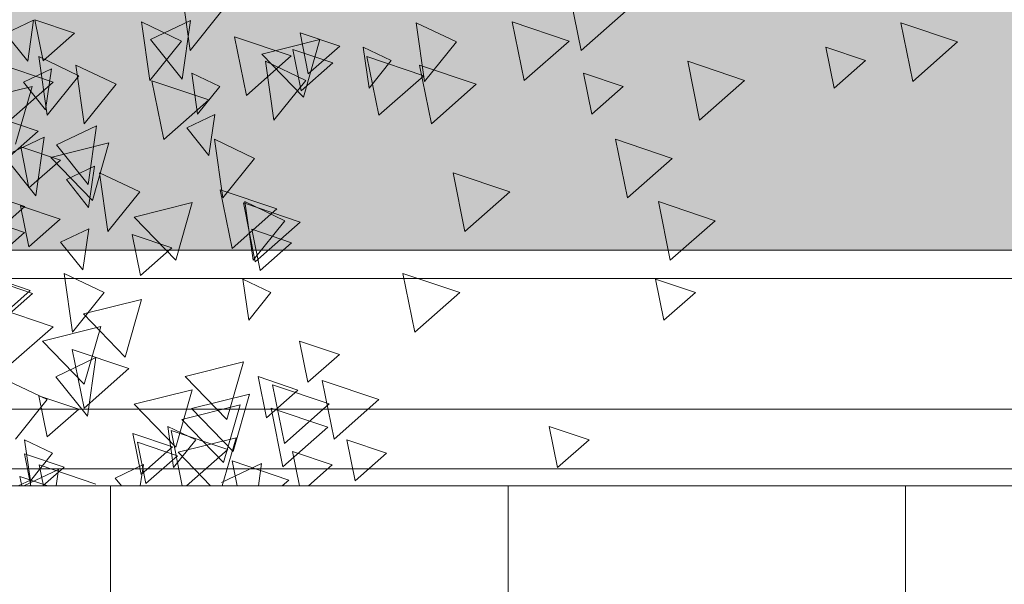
# Model space of a CAD drawing. Header units: millimetres. Extents: x -54722 to 267911, y -1116 to 19261.
# Tile 31 of 92: x -8467 to -8219, y 1324 to 1466. Entities that reach past the tile are written whole.
import ezdxf

# ---------------------------------------------------------------- set-up
doc = ezdxf.new("R2010")
doc.units = ezdxf.units.MM
for name, color, linetype, lineweight in [('A-GLAZ', 151, 'Continuous', 9), ('A-WALL', 113, 'Continuous', 9), ('A-WALL-PATT', 111, 'Continuous', 9), ('L-PLNT', 71, 'Continuous', 9)]:
    doc.layers.add(name, color=color, linetype=linetype, lineweight=lineweight)

# ---------------------------------------------------------------- blocks, each defined once
blk = doc.blocks.new('SBA_PLNT-DTL-GenericTree_02 - ANG-045-V7-Façade Est')
at = {"layer": 'L-PLNT'}
for p, q in [((-8470.41, 1462.83), (-8463.35, 1466.19)), ((-8463.35, 1466.19), (-8464.82, 1455.86)), ((-8433.94, 1461.32), (-8423.84, 1466.12)), ((-8423.84, 1466.12), (-8425.95, 1451.35)), ((-8464.82, 1455.86), (-8470.41, 1462.83)), ((-8425.95, 1451.35), (-8433.94, 1461.32)), ((-8465.91, 1450.64), (-8458.84, 1454)), ((-8458.84, 1454), (-8460.32, 1443.66)), ((-8460.32, 1443.66), (-8465.91, 1450.64)), ((-8424.83, 1439.14), (-8417.76, 1442.5)), ((-8417.76, 1442.5), (-8419.23, 1432.17)), ((-8457.6, 1434.85), (-8447.5, 1439.66)), ((-8447.5, 1439.66), (-8449.61, 1424.89)), ((-8470.76, 1431.98), (-8460.67, 1436.79)), ((-8460.67, 1436.79), (-8462.77, 1422.02)), ((-8419.23, 1432.17), (-8424.83, 1439.14)), ((-8449.61, 1424.89), (-8457.6, 1434.85)), ((-8462.77, 1422.02), (-8470.76, 1431.98)), ((-8455.11, 1426.09), (-8448.04, 1429.45)), ((-8448.04, 1429.45), (-8449.51, 1419.11)), ((-8449.51, 1419.11), (-8455.11, 1426.09)), ((-8456.56, 1410.35), (-8449.49, 1413.72)), ((-8449.49, 1413.72), (-8450.96, 1403.38)), ((-8450.96, 1403.38), (-8456.56, 1410.35)), ((-8457.77, 1376.51), (-8447.67, 1381.32)), ((-8447.67, 1381.32), (-8449.78, 1366.55)), ((-8449.78, 1366.55), (-8457.77, 1376.51)), ((-8465.81, 1349.03), (-8457.09, 1353.18)), ((-8457.09, 1353.18), (-8457.68, 1349.03)), ((-8442.81, 1351.02), (-8435.74, 1354.38)), ((-8435.74, 1354.38), (-8436.51, 1349.03)), ((-8416.09, 1349.9), (-8405.99, 1354.71)), ((-8405.99, 1354.71), (-8406.8, 1349.03)), ((-8467.24, 1349.03), (-8464, 1350.57)), ((-8464, 1350.57), (-8464.22, 1349.03)), ((-8441.21, 1349.03), (-8442.81, 1351.02))]:
    blk.add_line(p, q, dxfattribs=at)
blk = doc.blocks.new('SBA_PLNT-DTL-GenericTree_02 - ANG-135-V8-Façade Est')
at = {"layer": 'L-PLNT'}
for p, q in [((-8426.06, 1473.35), (-8423.95, 1458.59)), ((-8423.95, 1458.59), (-8415.96, 1468.55)), ((-8426.1, 1460.95), (-8436.2, 1465.76)), ((-8436.2, 1465.76), (-8434.09, 1450.99)), ((-8356.97, 1460.72), (-8367.07, 1465.53)), ((-8367.07, 1465.53), (-8364.96, 1450.76)), ((-8434.09, 1450.99), (-8426.1, 1460.95)), ((-8373.36, 1456.07), (-8380.43, 1459.43)), ((-8380.43, 1459.43), (-8378.96, 1449.09)), ((-8364.96, 1450.76), (-8356.97, 1460.72)), ((-8451.96, 1452.23), (-8462.06, 1457.03)), ((-8462.06, 1457.03), (-8459.95, 1442.27)), ((-8442.61, 1450.07), (-8452.71, 1454.87)), ((-8452.71, 1454.87), (-8450.6, 1440.1)), ((-8394.88, 1451.06), (-8404.98, 1455.86)), ((-8404.98, 1455.86), (-8402.88, 1441.09)), ((-8378.96, 1449.09), (-8373.36, 1456.07)), ((-8459.95, 1442.27), (-8451.96, 1452.23)), ((-8416.49, 1449.5), (-8423.55, 1452.86)), ((-8423.55, 1452.86), (-8422.08, 1442.53)), ((-8450.6, 1440.1), (-8442.61, 1450.07)), ((-8422.08, 1442.53), (-8416.49, 1449.5)), ((-8402.88, 1441.09), (-8394.88, 1451.06)), ((-8407.73, 1431.43), (-8417.82, 1436.24)), ((-8417.82, 1436.24), (-8415.72, 1421.47)), ((-8415.72, 1421.47), (-8407.73, 1431.43)), ((-8436.65, 1422.98), (-8446.75, 1427.78)), ((-8446.75, 1427.78), (-8444.64, 1413.02)), ((-8444.64, 1413.02), (-8436.65, 1422.98)), ((-8400.13, 1415.76), (-8410.22, 1420.57)), ((-8410.22, 1420.57), (-8408.12, 1405.8)), ((-8408.12, 1405.8), (-8400.13, 1415.76)), ((-8445.56, 1397.66), (-8455.65, 1402.46)), ((-8455.65, 1402.46), (-8453.55, 1387.69)), ((-8403.64, 1397.69), (-8410.7, 1401.05)), ((-8410.7, 1401.05), (-8409.23, 1390.71)), ((-8453.55, 1387.69), (-8445.56, 1397.66)), ((-8409.23, 1390.71), (-8403.64, 1397.69)), ((-8459.92, 1370.79), (-8470.02, 1375.59)), ((-8467.92, 1360.82), (-8459.92, 1370.79)), ((-8422.55, 1360.61), (-8429.61, 1363.98)), ((-8429.61, 1363.98), (-8428.14, 1353.64)), ((-8458.58, 1357.26), (-8465.65, 1360.62)), ((-8465.65, 1360.62), (-8464.17, 1350.29)), ((-8428.14, 1353.64), (-8422.55, 1360.61)), ((-8464.17, 1350.29), (-8458.58, 1357.26))]:
    blk.add_line(p, q, dxfattribs=at)
blk = doc.blocks.new('SBA_PLNT-DTL-GenericTree_02 - ANG-090-V9-Façade Est')
at = {"layer": 'L-PLNT'}
for p, q in [((-8328.57, 1473.35), (-8325.59, 1458.59)), ((-8325.59, 1458.59), (-8314.29, 1468.55)), ((-8453.07, 1462.95), (-8463.07, 1466.31)), ((-8463.07, 1466.31), (-8460.98, 1455.97)), ((-8328.63, 1460.95), (-8342.91, 1465.76)), ((-8342.91, 1465.76), (-8339.94, 1450.99)), ((-8230.87, 1460.72), (-8245.15, 1465.53)), ((-8245.15, 1465.53), (-8242.17, 1450.76)), ((-8460.98, 1455.97), (-8453.07, 1462.95)), ((-8398.51, 1457.24), (-8412.79, 1462.05)), ((-8412.79, 1462.05), (-8409.81, 1447.28)), ((-8386.32, 1459.66), (-8396.32, 1463.02)), ((-8396.32, 1463.02), (-8394.24, 1452.68)), ((-8391.32, 1461.34), (-8405.94, 1457.69)), ((-8395.48, 1446.86), (-8391.32, 1461.34)), ((-8394.24, 1452.68), (-8386.32, 1459.66)), ((-8339.94, 1450.99), (-8328.63, 1460.95)), ((-8254.05, 1456.07), (-8264.05, 1459.43)), ((-8264.05, 1459.43), (-8261.96, 1449.09)), ((-8242.17, 1450.76), (-8230.87, 1460.72)), ((-8409.81, 1447.28), (-8398.51, 1457.24)), ((-8405.94, 1457.69), (-8395.48, 1446.86)), ((-8388.1, 1455.44), (-8398.09, 1458.81)), ((-8398.09, 1458.81), (-8396.01, 1448.47)), ((-8365.2, 1452.23), (-8379.48, 1457.03)), ((-8379.48, 1457.03), (-8376.51, 1442.27)), ((-8458.4, 1450.65), (-8472.68, 1455.46)), ((-8396.01, 1448.47), (-8388.1, 1455.44)), ((-8351.98, 1450.07), (-8366.26, 1454.87)), ((-8366.26, 1454.87), (-8363.28, 1440.1)), ((-8284.48, 1451.06), (-8298.76, 1455.86)), ((-8298.76, 1455.86), (-8295.79, 1441.09)), ((-8261.96, 1449.09), (-8254.05, 1456.07)), ((-8376.51, 1442.27), (-8365.2, 1452.23)), ((-8315.03, 1449.5), (-8325.03, 1452.86)), ((-8325.03, 1452.86), (-8322.94, 1442.53)), ((-8463.72, 1449.54), (-8478.34, 1445.89)), ((-8469.7, 1440.69), (-8458.4, 1450.65)), ((-8467.87, 1435.05), (-8463.72, 1449.54)), ((-8419.28, 1446.15), (-8433.56, 1450.96)), ((-8433.56, 1450.96), (-8430.58, 1436.19)), ((-8363.28, 1440.1), (-8351.98, 1450.07)), ((-8322.94, 1442.53), (-8315.03, 1449.5)), ((-8295.79, 1441.09), (-8284.48, 1451.06)), ((-8430.58, 1436.19), (-8419.28, 1446.15)), ((-8462.2, 1438.29), (-8472.2, 1441.65)), ((-8470.12, 1431.31), (-8462.2, 1438.29)), ((-8456.61, 1430.98), (-8466.6, 1434.34)), ((-8466.6, 1434.34), (-8464.52, 1424)), ((-8444.38, 1435.33), (-8459, 1431.68)), ((-8448.53, 1420.85), (-8444.38, 1435.33)), ((-8302.65, 1431.43), (-8316.92, 1436.24)), ((-8316.92, 1436.24), (-8313.95, 1421.47)), ((-8464.52, 1424), (-8456.61, 1430.98)), ((-8459, 1431.68), (-8448.53, 1420.85)), ((-8313.95, 1421.47), (-8302.65, 1431.43)), ((-8343.55, 1422.98), (-8357.83, 1427.78)), ((-8357.83, 1427.78), (-8354.85, 1413.02)), ((-8465.56, 1419.33), (-8479.84, 1424.14)), ((-8402.12, 1418.75), (-8416.4, 1423.56)), ((-8416.4, 1423.56), (-8413.43, 1408.79)), ((-8354.85, 1413.02), (-8343.55, 1422.98)), ((-8456.66, 1416.13), (-8466.65, 1419.49)), ((-8466.65, 1419.49), (-8464.57, 1409.16)), ((-8423.44, 1420.32), (-8438.05, 1416.68)), ((-8427.59, 1405.84), (-8423.44, 1420.32)), ((-8396.28, 1415.42), (-8410.56, 1420.22)), ((-8410.56, 1420.22), (-8407.58, 1405.45)), ((-8291.9, 1415.76), (-8306.17, 1420.57)), ((-8306.17, 1420.57), (-8303.2, 1405.8)), ((-8465.64, 1412.81), (-8479.92, 1417.62)), ((-8476.87, 1409.37), (-8465.56, 1419.33)), ((-8413.43, 1408.79), (-8402.12, 1418.75)), ((-8464.57, 1409.16), (-8456.66, 1416.13)), ((-8438.05, 1416.68), (-8427.59, 1405.84)), ((-8407.58, 1405.45), (-8396.28, 1415.42)), ((-8303.2, 1405.8), (-8291.9, 1415.76)), ((-8476.95, 1402.85), (-8465.64, 1412.81)), ((-8428.58, 1408.95), (-8438.57, 1412.31)), ((-8438.57, 1412.31), (-8436.49, 1401.97)), ((-8398.44, 1410.23), (-8408.43, 1413.6)), ((-8408.43, 1413.6), (-8406.35, 1403.26)), ((-8406.35, 1403.26), (-8398.44, 1410.23)), ((-8436.49, 1401.97), (-8428.58, 1408.95)), ((-8463.62, 1397.45), (-8477.9, 1402.26)), ((-8356.14, 1397.66), (-8370.42, 1402.46)), ((-8370.42, 1402.46), (-8367.45, 1387.69)), ((-8464.19, 1398.23), (-8474.18, 1401.6)), ((-8296.86, 1397.69), (-8306.86, 1401.05)), ((-8306.86, 1401.05), (-8304.77, 1390.71)), ((-8474.92, 1387.49), (-8463.62, 1397.45)), ((-8472.1, 1391.26), (-8464.19, 1398.23)), ((-8367.45, 1387.69), (-8356.14, 1397.66)), ((-8304.77, 1390.71), (-8296.86, 1397.69)), ((-8436.17, 1395.94), (-8450.79, 1392.3)), ((-8440.32, 1381.46), (-8436.17, 1395.94)), ((-8458.46, 1389.09), (-8472.74, 1393.89)), ((-8450.79, 1392.3), (-8440.32, 1381.46)), ((-8469.77, 1379.13), (-8458.46, 1389.09)), ((-8446.47, 1389.12), (-8461.09, 1385.48)), ((-8450.62, 1374.64), (-8446.47, 1389.12)), ((-8461.09, 1385.48), (-8450.62, 1374.64)), ((-8386.42, 1382.07), (-8396.42, 1385.44)), ((-8396.42, 1385.44), (-8394.33, 1375.1)), ((-8439.35, 1378.57), (-8453.63, 1383.38)), ((-8453.63, 1383.38), (-8450.65, 1368.61)), ((-8410.57, 1380.22), (-8425.19, 1376.58)), ((-8414.73, 1365.74), (-8410.57, 1380.22)), ((-8394.33, 1375.1), (-8386.42, 1382.07)), ((-8450.65, 1368.61), (-8439.35, 1378.57)), ((-8425.19, 1376.58), (-8414.73, 1365.74)), ((-8396.88, 1373.16), (-8406.87, 1376.52)), ((-8406.87, 1376.52), (-8404.79, 1366.18)), ((-8376.46, 1370.79), (-8390.74, 1375.59)), ((-8390.74, 1375.59), (-8387.77, 1360.82)), ((-8423.42, 1373.23), (-8438.04, 1369.59)), ((-8427.58, 1358.75), (-8423.42, 1373.23)), ((-8404.79, 1366.18), (-8396.88, 1373.16)), ((-8388.95, 1369.68), (-8403.23, 1374.49)), ((-8403.23, 1374.49), (-8400.26, 1359.72)), ((-8451.99, 1368.32), (-8461.99, 1371.68)), ((-8461.99, 1371.68), (-8459.9, 1361.35)), ((-8409.02, 1372.13), (-8423.64, 1368.49)), ((-8413.17, 1357.65), (-8409.02, 1372.13)), ((-8387.77, 1360.82), (-8376.46, 1370.79)), ((-8459.9, 1361.35), (-8451.99, 1368.32)), ((-8438.04, 1369.59), (-8427.58, 1358.75)), ((-8411.4, 1369.42), (-8426.02, 1365.77)), ((-8423.64, 1368.49), (-8413.17, 1357.65)), ((-8415.55, 1354.93), (-8411.4, 1369.42)), ((-8389.31, 1363.8), (-8403.59, 1368.61)), ((-8403.59, 1368.61), (-8400.61, 1353.84)), ((-8400.26, 1359.72), (-8388.95, 1369.68)), ((-8426.02, 1365.77), (-8415.55, 1354.93)), ((-8414.47, 1358.2), (-8428.75, 1363)), ((-8428.75, 1363), (-8425.94, 1349.03)), ((-8400.61, 1353.84), (-8389.31, 1363.8)), ((-8323.6, 1360.61), (-8333.6, 1363.98)), ((-8333.6, 1363.98), (-8331.51, 1353.64)), ((-8428.4, 1358.84), (-8438.4, 1362.2)), ((-8438.4, 1362.2), (-8436.31, 1351.87)), ((-8427.17, 1356.64), (-8437.17, 1360.01)), ((-8437.17, 1360.01), (-8435.08, 1349.67)), ((-8412.4, 1361.16), (-8427.01, 1357.52)), ((-8415.87, 1349.03), (-8412.4, 1361.16)), ((-8374.56, 1357.26), (-8384.56, 1360.62)), ((-8384.56, 1360.62), (-8382.47, 1350.29)), ((-8331.51, 1353.64), (-8323.6, 1360.61)), ((-8436.31, 1351.87), (-8428.4, 1358.84)), ((-8427.01, 1357.52), (-8418.82, 1349.03)), ((-8424.88, 1349.03), (-8414.47, 1358.2)), ((-8388.19, 1354.32), (-8398.18, 1357.68)), ((-8398.18, 1357.68), (-8396.44, 1349.03)), ((-8455.64, 1353.75), (-8465.64, 1357.11)), ((-8465.64, 1357.11), (-8464.01, 1349.03)), ((-8435.08, 1349.67), (-8427.17, 1356.64)), ((-8399.13, 1350.5), (-8413.41, 1355.31)), ((-8413.41, 1355.31), (-8412.14, 1349.03)), ((-8382.47, 1350.29), (-8374.56, 1357.26)), ((-8447.68, 1349.49), (-8461.96, 1354.3)), ((-8461.96, 1354.3), (-8460.89, 1349.03)), ((-8461, 1349.03), (-8455.64, 1353.75)), ((-8394.19, 1349.03), (-8388.19, 1354.32)), ((-8459.74, 1349.03), (-8466.8, 1351.4)), ((-8466.8, 1351.4), (-8466.32, 1349.03)), ((-8400.8, 1349.03), (-8399.13, 1350.5))]:
    blk.add_line(p, q, dxfattribs=at)
blk = doc.blocks.new('Fenêtre type 1 - 280 x 245 cm-1357473-Façade Est')
at = {"layer": 'A-GLAZ'}
h = blk.add_hatch(color=256, dxfattribs=at)
h.paths.add_polyline_path([(-8736.63, 1408.31), (-8136.33, 1408.31), (-8169.25, 1457.76), (-8183.23, 1488.15), (-8197.92, 1527.04), (-8210.01, 1569.74), (-8059.46, 1569.74), (-8059.46, 1956.81), (-8268.32, 1956.81), (-8268.32, 2852.92), (-7068.22, 2852.92), (-7068.22, 1956.81), (-7296.83, 1956.81), (-7296.35, 1569.74), (-6750.01, 1569.74), (-6765.85, 1515.45), (-6786.25, 1466.88), (-6792.67, 1453.97), (-6823.7, 1408.31), (-6499.63, 1408.31), (-6499.63, 3258.44), (-6389.94, 3258.44), (-6389.94, 3628.31), (-8736.63, 3628.31), (-8736.63, 1649.56)])
h.paths.add_polyline_path([(-7342.51, 1569.74), (-7342.51, 1956.81), (-8013.78, 1956.81), (-8012.85, 1569.74), (-7342.66, 1569.74)])
for p, q in [((-8136.2, 1408.31), (-8736.63, 1408.31)), ((-8131.38, 1401.24), (-8743.7, 1401.24)), ((-8102.11, 1368.31), (-8504.58, 1368.31)), ((-8087.01, 1353.31), (-8504.58, 1353.31))]:
    blk.add_line(p, q, dxfattribs=at)

msp = doc.modelspace()

# ---------------------------------------------------------------- hatches: boundary and pattern name
at = {"layer": 'A-WALL-PATT'}
h = msp.add_hatch(dxfattribs=at)
h.set_pattern_fill('FP_1', color=256, style=0, pattern_type=2)
h.set_pattern_definition([(90, (-11244.05, 0), (-100, 6e-15), [])])
h.paths.add_polyline_path([(-8504.58, 804.68), (-6499.63, 845.03), (-6499.63, 1349.03), (-8504.58, 1349.03), (-8504.58, 893.31)])

# ---------------------------------------------------------------- linework, layer by layer
at = {"layer": 'A-WALL'}
msp.add_line((-6499.63, 1349.03), (-9033.73, 1349.03), dxfattribs=at)

# ---------------------------------------------------------------- block references
at = {"layer": 'A-GLAZ'}
msp.add_blockref('Fenêtre type 1 - 280 x 245 cm-1357473-Façade Est', (0, 0), dxfattribs=at)
at = {"layer": 'L-PLNT'}
for name in ['SBA_PLNT-DTL-GenericTree_02 - ANG-090-V9-Façade Est', 'SBA_PLNT-DTL-GenericTree_02 - ANG-135-V8-Façade Est', 'SBA_PLNT-DTL-GenericTree_02 - ANG-045-V7-Façade Est']:
    msp.add_blockref(name, (0, 0), dxfattribs=at)

doc.saveas('drawing.dxf')
